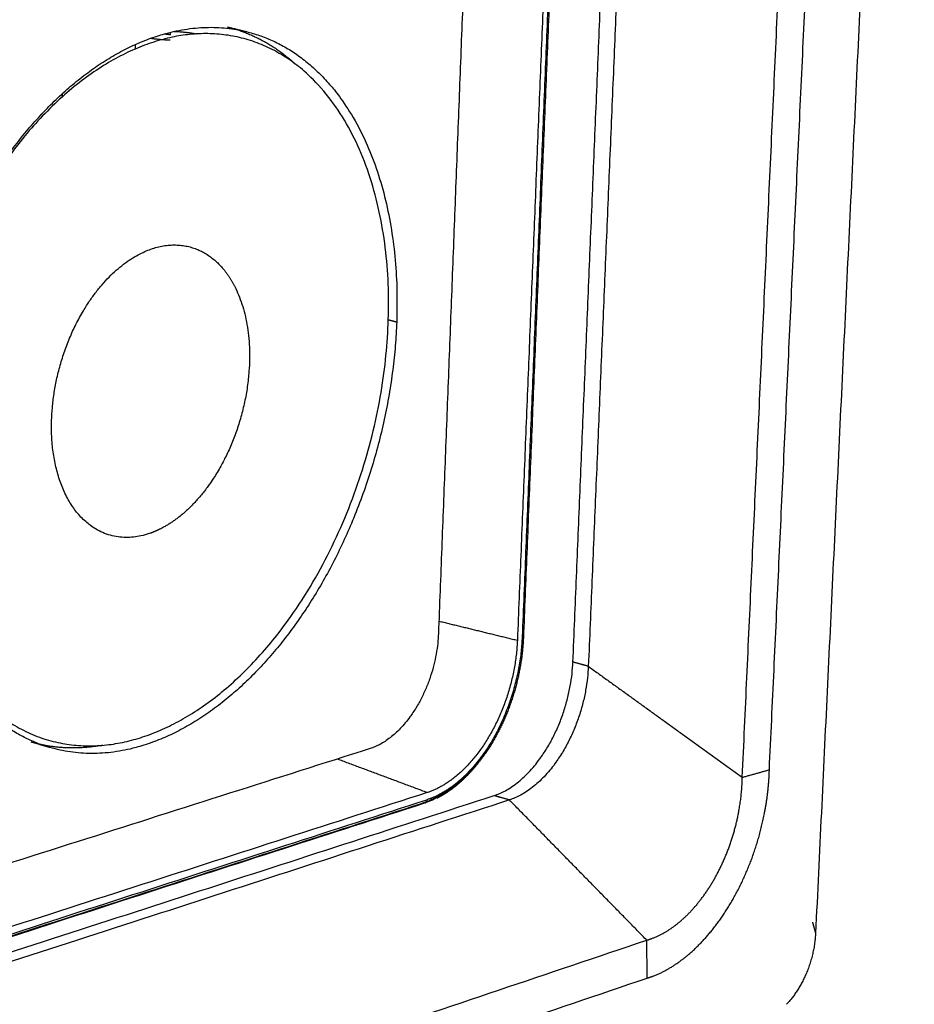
# Model space of a CAD drawing. Header units: millimetres. Extents: x 4946 to 6276, y -4769 to -3439.
# Tile 17 of 195: x 5450 to 5511, y -4228 to -4161. Entities that reach past the tile are written whole.
import ezdxf

# ---------------------------------------------------------------- set-up
doc = ezdxf.new("R2010")
doc.units = ezdxf.units.MM
doc.layers.add('ROXX_NEOmini_FIXTURE', color=7, linetype='Continuous', true_color=0x000000)

msp = doc.modelspace()

# ---------------------------------------------------------------- linework, layer by layer
at = {"layer": 'ROXX_NEOmini_FIXTURE', "color": 18, "true_color": 0x000000}
for points, weights in [([(5510.515, -4083.72), (5507.099, -4155.124), (5503.842, -4223.191)], [886.236590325, 907.955883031, 929.675175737]), ([(5510.515, -4083.72), (5507.099, -4155.124), (5503.842, -4223.191)], [886.236590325, 907.955883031, 929.675175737]), ([(5503.629, -4222.45), (5503.735, -4222.82), (5503.842, -4223.191)], [931.692032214, 930.683603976, 929.675175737]), ([(5503.629, -4222.45), (5503.735, -4222.82), (5503.842, -4223.191)], [931.692032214, 930.683603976, 929.675175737]), ([(5503.842, -4223.191), (5503.702, -4226.123), (5501.87, -4227.999)], [929.675175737, 787.584691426, 929.41332576]), ([(5503.842, -4223.191), (5503.702, -4226.123), (5501.87, -4227.999)], [929.675175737, 787.584691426, 929.41332576])]:
    msp.add_rational_spline(points, weights, degree=2, dxfattribs=at)
at = {"layer": 'ROXX_NEOmini_FIXTURE', "color": 18, "lineweight": -3, "true_color": 0x000000}
for points, weights, degree in [([(5500.719, -4212.149), (5503.327, -4156.155), (5506.038, -4097.923)], [922.285025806, 904.553990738, 886.82295567], 2), ([(5498.89, -4212.66), (5501.465, -4156.589), (5504.144, -4098.271)], [920.862150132, 903.131115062, 885.400079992], 2), ([(5482.086, -4106.222), (5480.189, -4155.38), (5478.353, -4202.934)], [892.054995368, 907.107289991, 922.159584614], 2), ([(5487.584, -4107.133), (5485.604, -4156.06), (5483.688, -4203.397)], [889.916481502, 904.865687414, 919.814893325], 2), ([(5487.92, -4106.967), (5485.936, -4155.862), (5484.016, -4203.168)], [890.569355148, 905.518551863, 920.467748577], 2), ([(5488.002, -4107.015), (5486.016, -4155.919), (5484.094, -4203.235)], [761.76559629, 774.555404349, 787.345212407], 2), ([(5487.443, -4204.87), (5489.431, -4157.337), (5491.485, -4108.201)], [915.634580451, 900.685383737, 885.736187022], 2), ([(5492.564, -4108.41), (5490.49, -4157.587), (5488.484, -4205.158)], [884.922815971, 899.872013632, 914.821211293], 2), ([(5464.073, -4161.946), (5466.611, -4162.568), (5468.67, -4164.45)], [896.260128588, 853.698674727, 835.462441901], 2), ([(5464.073, -4161.946), (5464.724, -4162.106), (5465.376, -4162.266)], [805.357729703, 804.900938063, 804.444146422], 2), ([(5460.245, -4162.487), (5460.029, -4162.462), (5459.812, -4162.429)], [932.993762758, 937.305745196, 941.778848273], 2), ([(5460.235, -4162.495), (5460.238, -4162.404), (5460.241, -4162.314)], [926.001892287, 925.973054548, 925.944216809], 2), ([(5460.505, -4162.252), (5461.27, -4162.28), (5462.012, -4162.423)], [832.525021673, 821.09117904, 811.804135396], 2), ([(5465.376, -4162.266), (5476.166, -4164.91), (5475.532, -4181.886)], [895.243427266, 738.608935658, 911.847439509], 2), ([(5457.883, -4163.432), (5457.888, -4163.279), (5457.893, -4163.127)], [924.767067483, 924.71852012, 924.669972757], 2), ([(5460.228, -4162.853), (5459.554, -4162.826), (5458.877, -4162.73)], [882.718546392, 889.367810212, 897.379245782], 2), ([(5452.935, -4166.673), (5452.938, -4166.564), (5452.941, -4166.456)], [928.883037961, 928.848329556, 928.813621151], 2), ([(5458.185, -4177.284), (5461.578, -4175.555), (5463.864, -4178.371)], [767.726662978, 740.401697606, 899.717892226], 2), ([(5463.864, -4178.371), (5464.27, -4178.871), (5464.588, -4179.496)], [768.024920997, 767.849197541, 773.957717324], 2), ([(5474.977, -4181.742), (5475.254, -4181.814), (5475.532, -4181.886)], [912.284776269, 912.066107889, 911.847439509], 2), ([(5452.11, -4210.652), (5441.928, -4207.694), (5442.347, -4191.542)], [899.123829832, 739.573750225, 883.507976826], 2), ([(5484.453, -4192.405), (5484.493, -4192.449), (5484.53, -4192.495)], [826.171477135, 822.80421705, 820.570599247], 2), ([(5484.462, -4192.169), (5484.501, -4192.23), (5484.539, -4192.293)], [814.518848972, 814.378968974, 814.676044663], 2), ([(5484.431, -4195.141), (5484.387, -4195.17), (5484.341, -4195.193)], [820.900991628, 823.21698325, 826.851312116], 2), ([(5484.376, -4196.525), (5484.335, -4196.567), (5484.292, -4196.606)], [815.949523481, 815.628943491, 815.746264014], 2), ([(5478.391, -4202.103), (5481.034, -4202.749), (5483.688, -4203.397)], [923.520791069, 921.667842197, 919.814893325], 2), ([(5478.353, -4202.934), (5478.106, -4209.327), (5473.733, -4210.719)], [922.159584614, 653.523320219, 920.321616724], 2), ([(5484.016, -4203.168), (5483.641, -4212.398), (5477.35, -4214.43)], [920.467748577, 652.972129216, 917.816553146], 2), ([(5484.094, -4203.235), (5484.093, -4203.27), (5484.015, -4203.295)], [920.277950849, 866.162444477, 920.107684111], 2), ([(5482.112, -4213.894), (5487.134, -4212.267), (5487.443, -4204.87)], [913.520917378, 649.128149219, 915.634580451], 2), ([(5488.484, -4205.158), (5488.172, -4212.561), (5483.15, -4214.191)], [914.821211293, 648.553250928, 912.707546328], 2), ([(5488.484, -4205.158), (5487.963, -4205.014), (5487.443, -4204.87)], [914.821211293, 915.227895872, 915.634580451], 2), ([(5488.484, -4205.158), (5493.704, -4208.921), (5498.89, -4212.66)], [914.821211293, 917.841680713, 920.862150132], 2), ([(5452.11, -4210.652), (5451.468, -4210.466), (5450.828, -4210.28)], [797.292084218, 797.74286079, 798.193637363], 2), ([(5455.661, -4210.494), (5453.141, -4210.952), (5450.828, -4210.28)], [858.759037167, 869.121648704, 900.140531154], 2), ([(5481.849, -4210.398), (5480.659, -4212.323), (5479.132, -4213.385)], [785.857772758, 788.375279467, 841.873867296], 2), ([(5473.733, -4210.719), (5384.191, -4239.217), (5277.715, -4273.105)], [920.321616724, 847.131212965, 773.940809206], 2), ([(5477.593, -4213.693), (5474.545, -4212.556), (5471.513, -4211.425)], [917.392143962, 919.731739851, 922.07133574], 2), ([(5492.468, -4226.223), (5493.032, -4226.06), (5494.152, -4225.539), (5495.881, -4224.17), (5497.438, -4222.317), (5498.768, -4220.083), (5499.811, -4217.553), (5500.5, -4214.848), (5500.695, -4213.052), (5500.719, -4212.149)], [918.975074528, 919.495662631, 920.457609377, 921.736557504, 922.660406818, 923.208916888, 923.351265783, 923.05991126, 922.594749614, 922.285025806], 3), ([(5498.89, -4212.66), (5499.805, -4212.404), (5500.719, -4212.149)], [920.862150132, 921.573587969, 922.285025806], 2), ([(5492.433, -4223.666), (5492.897, -4223.533), (5493.832, -4223.112), (5495.209, -4222.009), (5496.432, -4220.533), (5497.45, -4218.788), (5498.24, -4216.819), (5498.744, -4214.751), (5498.879, -4213.348), (5498.89, -4212.66)], [918.276173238, 918.689846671, 919.474723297, 920.466288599, 921.173789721, 921.579634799, 921.674928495, 921.450074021, 921.090961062, 920.862150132], 3), ([(5477.593, -4213.693), (5387.344, -4242.784), (5279.807, -4277.448)], [917.392143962, 843.651561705, 769.910979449], 2), ([(5477.218, -4214.421), (5478.185, -4214.109), (5479.123, -4213.391)], [917.928859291, 864.226852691, 832.410589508], 2), ([(5479.116, -4213.396), (5478.352, -4213.924), (5477.574, -4214.175)], [842.486087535, 872.224871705, 917.546990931], 2), ([(5280.301, -4277.855), (5387.539, -4243.239), (5477.574, -4214.175)], [770.363996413, 843.955493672, 917.546990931], 2), ([(5280.339, -4277.999), (5387.344, -4243.444), (5477.218, -4214.421)], [770.974248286, 844.451553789, 917.928859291], 2), ([(5477.35, -4214.43), (5387.46, -4243.462), (5280.43, -4278.031)], [917.816553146, 844.327674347, 770.838795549], 2), ([(5284.091, -4278.043), (5391.8, -4243.151), (5482.112, -4213.894)], [765.973714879, 839.747316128, 913.520917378], 2), ([(5483.15, -4214.191), (5392.842, -4243.502), (5285.119, -4278.466)], [912.707546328, 838.933945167, 765.160344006], 2), ([(5477.574, -4214.175), (5477.568, -4214.349), (5477.447, -4214.41)], [917.546990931, 766.438477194, 828.267861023], 2), ([(5483.15, -4214.191), (5482.631, -4214.042), (5482.112, -4213.894)], [912.707546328, 913.114231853, 913.520917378], 2), ([(5492.433, -4223.666), (5487.806, -4218.943), (5483.15, -4214.191)], [918.276173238, 915.491859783, 912.707546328], 2), ([(5280.826, -4294.944), (5396.593, -4255.949), (5492.433, -4223.666)], [760.205998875, 839.241086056, 918.276173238], 2), ([(5492.468, -4226.223), (5492.45, -4224.945), (5492.433, -4223.666)], [918.975074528, 918.625623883, 918.276173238], 2), ([(5281.062, -4297.966), (5396.711, -4258.719), (5492.468, -4226.223)], [760.904900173, 839.93998735, 918.975074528], 2)]:
    msp.add_rational_spline(points, weights, degree=degree, dxfattribs=at)
for points, weights, degree, knots in [([(5442.347, -4191.542), (5442.675, -4178.904), (5450.06, -4169.566), (5457.384, -4160.307), (5465.376, -4162.266)], [883.507976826, 781.788872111, 883.35833064, 788.391050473, 895.243427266], 2, [0, 0, 0, 20.761116, 20.761116, 41.522231, 41.522231, 41.522231]), ([(5474.945, -4182.334), (5473.814, -4205.492), (5457.914, -4210.072), (5441.514, -4214.796), (5442.421, -4190.977), (5443.342, -4166.773), (5459.976, -4162.73), (5476.093, -4158.813), (5474.945, -4182.334)], [911.848845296, 649.79859959, 904.928470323, 629.963516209, 883.797801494, 619.91532088, 890.718176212, 639.750404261, 911.848845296], 2, [-24.268803, -24.268803, -24.268803, 0, 0, 24.268803, 24.268803, 48.537606, 48.537606, 72.80641, 72.80641, 72.80641]), ([(5459.606, -4195.852), (5459.061, -4196.13), (5458.515, -4196.28), (5451.812, -4198.123), (5452.215, -4188.375), (5452.555, -4180.153), (5458.185, -4177.284)], [848.996594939, 871.576565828, 900.741989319, 632.846821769, 892.061892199, 660.310245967, 838.660869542], 2, [26.047037, 26.047037, 26.047037, 27.59635, 27.59635, 41.394524, 41.394524, 53.537446, 53.537446, 53.537446]), ([(5464.588, -4179.496), (5467.496, -4185.203), (5463.423, -4192.018), (5461.798, -4194.735), (5459.606, -4195.852)], [843.615174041, 673.138825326, 903.997730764, 794.279037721, 773.662481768], 2, [1.952346, 1.952346, 1.952346, 15.788092, 15.788092, 22.297504, 22.297504, 22.297504]), ([(5475.532, -4181.886), (5475.06, -4194.534), (5467.627, -4203.716), (5460.127, -4212.982), (5452.11, -4210.652)], [911.847439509, 807.358539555, 911.766540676, 800.141768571, 899.123829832], 2, [0, 0, 0, 21.4382, 21.4382, 42.8764, 42.8764, 42.8764]), ([(5483.688, -4203.397), (5483.546, -4206.9), (5481.766, -4209.909), (5479.984, -4212.923), (5477.593, -4213.693)], [919.814893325, 850.837902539, 920.231094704, 849.526719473, 917.392143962], 2, [0, 0, 0, 6.211611, 6.211611, 12.423223, 12.423223, 12.423223]), ([(5484.094, -4203.235), (5484.086, -4203.424), (5484.075, -4203.615), (5484.059, -4203.807), (5483.859, -4206.257), (5483.023, -4208.747), (5481.72, -4210.751), (5481.33, -4211.351), (5480.904, -4211.898), (5480.45, -4212.381), (5480.123, -4212.728), (5479.783, -4213.041), (5479.433, -4213.316), (5479.051, -4213.616), (5478.659, -4213.869), (5478.262, -4214.071)], [920.277949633, 920.337610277, 920.39385199, 920.446561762, 921.119406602, 921.177681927, 920.606772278, 920.435922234, 920.211661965, 919.939525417, 919.743499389, 919.523278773, 919.281611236, 919.018424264, 918.731081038, 918.424227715], 3, [10.410442, 10.410442, 10.410442, 10.410442, 10.944076, 10.944076, 10.944076, 17.824325, 17.824325, 17.824325, 19.863459, 19.863459, 19.863459, 21.331188, 21.331188, 21.331188, 22.935317, 22.935317, 22.935317, 22.935317])]:
    msp.add_rational_spline(points, weights, degree=degree, knots=knots, dxfattribs=at)

doc.saveas('drawing.dxf')
